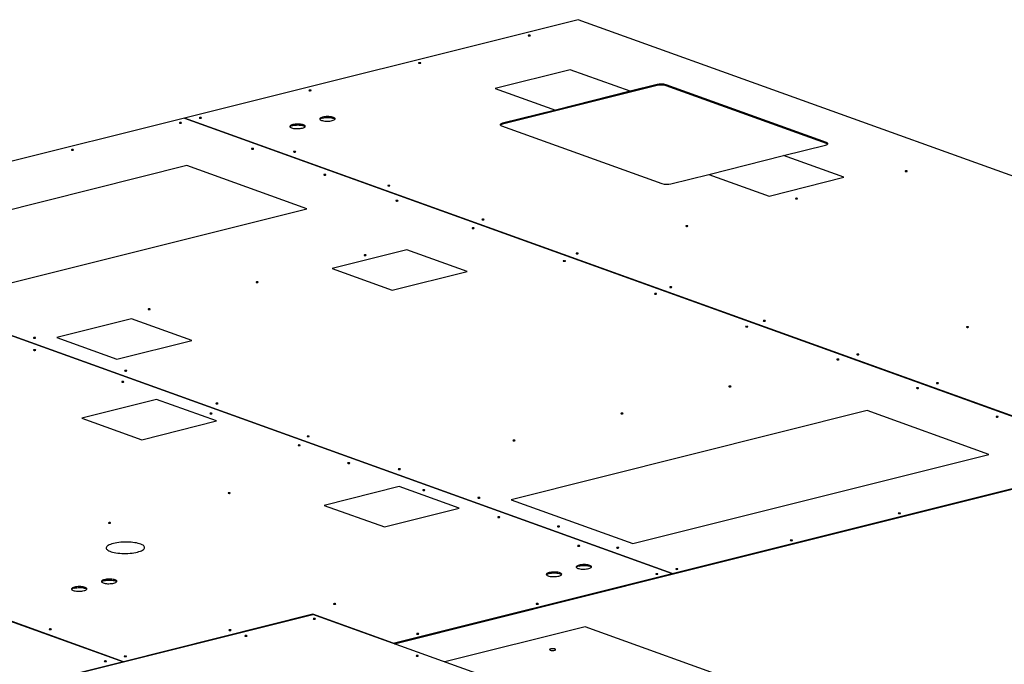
# Model space of a CAD drawing. Header units: millimetres. Extents: x 0 to 841, y 0 to 594.
# Tile 60 of 177: x 201 to 278, y 222 to 273. Entities that reach past the tile are written whole.
import ezdxf

# ---------------------------------------------------------------- set-up
doc = ezdxf.new("R2010")
doc.units = ezdxf.units.MM
doc.layers.add('TRAIT-FORT', color=4, linetype='Continuous', lineweight=25)

msp = doc.modelspace()

# ---------------------------------------------------------------- linework, layer by layer
at = {"layer": 'TRAIT-FORT', "color": 4, "linetype": 'Continuous', "lineweight": 25}
for p, q in [((244.529, 272.69), (213.754, 264.994)), ((318.489, 246.076), (244.529, 272.69)), ((243.902, 268.783), (238.059, 267.322)), ((248.603, 267.092), (243.902, 268.783)), ((238.059, 267.322), (242.76, 265.63)), ((250.704, 267.545), (238.628, 264.525)), ((248.603, 267.092), (242.76, 265.63)), ((250.703, 267.617), (248.603, 267.092)), ((250.703, 267.617), (250.704, 267.545)), ((263.942, 263.091), (251.407, 267.601)), ((251.407, 267.601), (251.407, 267.53)), ((263.943, 263.019), (251.407, 267.53)), ((242.76, 265.63), (238.627, 264.597)), ((213.75, 264.993), (177.914, 256.031)), ((213.75, 264.993), (287.71, 238.378)), ((287.714, 238.379), (213.754, 264.994)), ((213.754, 264.994), (213.754, 264.991)), ((238.551, 264.386), (251.087, 259.876)), ((238.627, 264.597), (238.628, 264.525)), ((260.596, 262.063), (263.866, 262.88)), ((263.942, 263.091), (263.943, 263.019)), ((254.753, 260.602), (260.596, 262.063)), ((265.298, 260.371), (260.596, 262.063)), ((213.953, 261.286), (186.077, 254.315)), ((223.313, 257.918), (213.953, 261.286)), ((251.789, 259.86), (254.753, 260.602)), ((254.753, 260.602), (259.454, 258.91)), ((259.454, 258.91), (265.298, 260.371)), ((195.437, 250.947), (223.313, 257.918)), ((177.911, 256.03), (251.87, 229.416)), ((251.874, 229.417), (177.914, 256.031)), ((231.146, 254.698), (225.302, 253.237)), ((235.847, 253.006), (231.146, 254.698)), ((225.302, 253.237), (230.003, 251.545)), ((230.003, 251.545), (235.847, 253.006)), ((209.622, 249.315), (203.779, 247.854)), ((214.324, 247.624), (209.622, 249.315)), ((203.779, 247.854), (208.48, 246.162)), ((208.48, 246.162), (214.324, 247.624)), ((141.292, 246.872), (208.984, 222.513)), ((208.987, 222.514), (141.296, 246.873)), ((211.574, 243.018), (205.73, 241.556)), ((216.274, 241.326), (211.574, 243.018)), ((267.134, 242.134), (239.305, 235.175)), ((276.623, 238.719), (267.134, 242.134)), ((205.73, 241.556), (210.431, 239.865)), ((210.431, 239.865), (216.274, 241.326)), ((248.795, 231.76), (276.623, 238.719)), ((251.874, 229.417), (287.71, 238.378)), ((251.875, 229.345), (287.71, 238.307)), ((230.534, 236.195), (224.69, 234.734)), ((235.234, 234.503), (230.534, 236.195)), ((239.305, 235.175), (248.795, 231.76)), ((224.69, 234.734), (229.391, 233.042)), ((229.391, 233.042), (235.234, 234.503)), ((230.062, 223.962), (251.87, 229.416)), ((251.871, 229.344), (251.87, 229.416)), ((251.874, 229.417), (251.875, 229.345)), ((230.176, 223.919), (251.871, 229.344)), ((251.871, 229.346), (251.875, 229.345)), ((187.954, 217.253), (223.794, 226.215)), ((223.795, 226.217), (208.987, 222.514)), ((299.631, 198.926), (223.794, 226.215)), ((230.062, 223.962), (223.795, 226.217)), ((223.795, 226.215), (223.795, 226.217)), ((245.073, 225.241), (234.116, 222.501)), ((319.033, 198.627), (245.073, 225.241)), ((230.062, 223.96), (230.062, 223.962)), ((208.984, 222.513), (170.814, 212.968)), ((208.984, 222.511), (208.984, 222.513)), ((208.987, 222.512), (208.987, 222.514))]:
    msp.add_line(p, q, dxfattribs=at)
at = {"layer": 'TRAIT-FORT', "color": 4, "linetype": 'Continuous', "lineweight": 25, "flags": 128}
for points in [[(240.767, 271.43), (240.789, 271.438), (240.799, 271.447), (240.796, 271.457), (240.781, 271.466), (240.755, 271.472), (240.723, 271.474), (240.69, 271.473), (240.661, 271.468), (240.64, 271.46), (240.63, 271.451), (240.633, 271.441), (240.648, 271.432), (240.674, 271.426), (240.705, 271.424), (240.738, 271.425), (240.767, 271.43)], [(232.197, 269.287), (232.219, 269.294), (232.229, 269.304), (232.226, 269.314), (232.21, 269.322), (232.185, 269.328), (232.153, 269.331), (232.12, 269.33), (232.09, 269.325), (232.069, 269.317), (232.059, 269.308), (232.062, 269.298), (232.078, 269.289), (232.103, 269.283), (232.135, 269.28), (232.168, 269.282), (232.197, 269.287)], [(223.627, 267.143), (223.648, 267.151), (223.658, 267.161), (223.655, 267.17), (223.64, 267.179), (223.614, 267.185), (223.583, 267.188), (223.55, 267.187), (223.52, 267.182), (223.499, 267.174), (223.489, 267.164), (223.492, 267.155), (223.507, 267.146), (223.533, 267.14), (223.565, 267.137), (223.597, 267.138), (223.627, 267.143)], [(215.056, 265), (215.078, 265.008), (215.088, 265.017), (215.085, 265.027), (215.07, 265.036), (215.044, 265.042), (215.012, 265.045), (214.979, 265.043), (214.95, 265.038), (214.929, 265.031), (214.919, 265.021), (214.922, 265.011), (214.937, 265.003), (214.963, 264.997), (214.994, 264.994), (215.027, 264.995), (215.056, 265)], [(225.314, 264.804), (225.389, 264.826), (225.452, 264.852), (225.498, 264.88), (225.527, 264.91), (225.538, 264.942), (225.531, 264.972), (225.506, 265.002), (225.464, 265.031), (225.406, 265.056), (225.333, 265.078), (225.249, 265.095), (225.155, 265.108), (225.054, 265.115), (224.95, 265.118), (224.846, 265.115), (224.745, 265.106), (224.649, 265.093), (224.562, 265.074), (224.487, 265.052), (224.425, 265.026), (224.379, 264.998), (224.349, 264.967), (224.338, 264.936), (224.345, 264.905), (224.37, 264.875), (224.412, 264.847), (224.471, 264.822), (224.543, 264.8), (224.628, 264.783), (224.721, 264.77), (224.822, 264.762), (224.926, 264.76), (225.03, 264.763), (225.132, 264.772), (225.227, 264.785), (225.314, 264.804)], [(224.563, 265.003), (224.65, 265.021), (224.746, 265.034), (224.847, 265.043), (224.951, 265.046), (225.055, 265.044), (225.155, 265.036), (225.25, 265.023), (225.334, 265.006), (225.407, 264.984), (225.464, 264.959), (225.507, 264.931), (225.526, 264.91)], [(213.498, 264.61), (213.52, 264.618), (213.53, 264.628), (213.527, 264.637), (213.511, 264.646), (213.486, 264.652), (213.454, 264.655), (213.421, 264.654), (213.392, 264.649), (213.37, 264.641), (213.36, 264.631), (213.363, 264.622), (213.379, 264.613), (213.404, 264.607), (213.436, 264.604), (213.469, 264.605), (213.498, 264.61)], [(222.977, 264.219), (223.052, 264.241), (223.114, 264.267), (223.16, 264.296), (223.189, 264.326), (223.2, 264.357), (223.194, 264.388), (223.169, 264.418), (223.126, 264.446), (223.068, 264.471), (222.996, 264.493), (222.911, 264.51), (222.817, 264.523), (222.717, 264.531), (222.613, 264.533), (222.509, 264.53), (222.407, 264.521), (222.311, 264.508), (222.224, 264.49), (222.149, 264.467), (222.088, 264.441), (222.041, 264.413), (222.012, 264.383), (222.001, 264.352), (222.008, 264.321), (222.033, 264.291), (222.075, 264.263), (222.133, 264.237), (222.205, 264.216), (222.29, 264.198), (222.384, 264.185), (222.484, 264.178), (222.588, 264.176), (222.693, 264.179), (222.794, 264.187), (222.89, 264.201), (222.977, 264.219)], [(222.225, 264.418), (222.312, 264.436), (222.408, 264.45), (222.51, 264.458), (222.614, 264.462), (222.718, 264.459), (222.818, 264.452), (222.912, 264.439), (222.997, 264.421), (223.069, 264.4), (223.127, 264.374), (223.17, 264.346), (223.189, 264.325)], [(238.627, 264.597), (238.557, 264.576), (238.502, 264.551), (238.464, 264.524), (238.443, 264.495), (238.442, 264.466), (238.461, 264.437), (238.497, 264.41), (238.551, 264.386)], [(205.056, 262.499), (205.078, 262.507), (205.088, 262.517), (205.085, 262.526), (205.07, 262.535), (205.044, 262.541), (205.012, 262.544), (204.979, 262.542), (204.95, 262.538), (204.929, 262.53), (204.919, 262.52), (204.921, 262.511), (204.937, 262.502), (204.963, 262.496), (204.994, 262.493), (205.027, 262.494), (205.056, 262.499)], [(219.139, 262.58), (219.16, 262.588), (219.17, 262.598), (219.167, 262.608), (219.152, 262.616), (219.127, 262.622), (219.095, 262.625), (219.062, 262.624), (219.033, 262.619), (219.011, 262.611), (219.002, 262.601), (219.005, 262.592), (219.02, 262.583), (219.045, 262.577), (219.077, 262.574), (219.11, 262.576), (219.139, 262.58)], [(263.866, 262.88), (263.936, 262.901), (263.991, 262.926), (264.029, 262.953), (264.049, 262.982), (264.05, 263.012), (264.032, 263.04), (263.996, 263.067), (263.942, 263.091)], [(222.421, 262.35), (222.443, 262.358), (222.452, 262.367), (222.449, 262.377), (222.434, 262.386), (222.409, 262.392), (222.377, 262.394), (222.344, 262.393), (222.314, 262.388), (222.293, 262.38), (222.283, 262.371), (222.286, 262.361), (222.302, 262.353), (222.327, 262.347), (222.359, 262.344), (222.392, 262.345), (222.421, 262.35)], [(224.78, 260.551), (224.802, 260.558), (224.812, 260.568), (224.808, 260.578), (224.793, 260.586), (224.768, 260.592), (224.736, 260.595), (224.703, 260.594), (224.674, 260.589), (224.652, 260.581), (224.642, 260.572), (224.645, 260.562), (224.661, 260.553), (224.686, 260.547), (224.718, 260.544), (224.751, 260.546), (224.78, 260.551)], [(270.226, 260.829), (270.247, 260.837), (270.257, 260.846), (270.254, 260.856), (270.239, 260.865), (270.213, 260.871), (270.182, 260.874), (270.149, 260.872), (270.119, 260.868), (270.098, 260.86), (270.088, 260.85), (270.091, 260.841), (270.107, 260.832), (270.132, 260.826), (270.164, 260.823), (270.197, 260.824), (270.226, 260.829)], [(229.786, 259.7), (229.807, 259.708), (229.817, 259.717), (229.814, 259.727), (229.799, 259.735), (229.773, 259.742), (229.742, 259.744), (229.709, 259.743), (229.679, 259.738), (229.658, 259.73), (229.648, 259.721), (229.651, 259.711), (229.666, 259.702), (229.691, 259.696), (229.723, 259.694), (229.756, 259.695), (229.786, 259.7)], [(261.656, 258.686), (261.677, 258.694), (261.687, 258.703), (261.684, 258.713), (261.669, 258.722), (261.643, 258.728), (261.612, 258.73), (261.579, 258.729), (261.549, 258.724), (261.528, 258.717), (261.518, 258.707), (261.521, 258.697), (261.536, 258.689), (261.561, 258.683), (261.594, 258.68), (261.626, 258.681), (261.656, 258.686)], [(230.421, 258.521), (230.442, 258.529), (230.452, 258.538), (230.449, 258.548), (230.434, 258.556), (230.409, 258.562), (230.377, 258.565), (230.344, 258.564), (230.315, 258.559), (230.293, 258.551), (230.284, 258.542), (230.286, 258.532), (230.302, 258.523), (230.327, 258.517), (230.359, 258.515), (230.392, 258.516), (230.421, 258.521)], [(237.15, 257.05), (237.172, 257.057), (237.182, 257.067), (237.178, 257.077), (237.163, 257.085), (237.138, 257.091), (237.106, 257.094), (237.073, 257.093), (237.044, 257.088), (237.023, 257.08), (237.013, 257.071), (237.015, 257.061), (237.031, 257.052), (237.056, 257.046), (237.088, 257.043), (237.121, 257.045), (237.15, 257.05)], [(236.376, 256.378), (236.397, 256.386), (236.407, 256.395), (236.404, 256.405), (236.388, 256.414), (236.363, 256.42), (236.331, 256.423), (236.298, 256.421), (236.269, 256.416), (236.248, 256.409), (236.238, 256.399), (236.241, 256.389), (236.256, 256.381), (236.282, 256.375), (236.313, 256.372), (236.346, 256.373), (236.376, 256.378)], [(253.085, 256.543), (253.107, 256.55), (253.117, 256.56), (253.113, 256.57), (253.098, 256.578), (253.073, 256.585), (253.041, 256.587), (253.008, 256.586), (252.979, 256.581), (252.957, 256.573), (252.948, 256.564), (252.95, 256.554), (252.966, 256.545), (252.991, 256.539), (253.023, 256.537), (253.056, 256.538), (253.085, 256.543)], [(227.934, 254.267), (227.955, 254.275), (227.965, 254.284), (227.962, 254.294), (227.947, 254.303), (227.922, 254.309), (227.889, 254.311), (227.857, 254.31), (227.827, 254.305), (227.806, 254.297), (227.796, 254.288), (227.799, 254.278), (227.814, 254.27), (227.84, 254.263), (227.871, 254.261), (227.904, 254.262), (227.934, 254.267)], [(244.515, 254.399), (244.536, 254.407), (244.546, 254.417), (244.543, 254.427), (244.528, 254.435), (244.502, 254.441), (244.471, 254.444), (244.438, 254.443), (244.408, 254.438), (244.387, 254.43), (244.377, 254.42), (244.38, 254.411), (244.396, 254.402), (244.421, 254.396), (244.453, 254.393), (244.486, 254.395), (244.515, 254.399)], [(243.505, 253.812), (243.527, 253.82), (243.536, 253.83), (243.533, 253.84), (243.518, 253.848), (243.493, 253.854), (243.461, 253.857), (243.428, 253.856), (243.399, 253.851), (243.377, 253.843), (243.367, 253.833), (243.37, 253.824), (243.386, 253.815), (243.411, 253.809), (243.442, 253.806), (243.476, 253.807), (243.505, 253.812)], [(219.492, 252.156), (219.513, 252.164), (219.523, 252.173), (219.52, 252.183), (219.505, 252.192), (219.48, 252.197), (219.448, 252.2), (219.415, 252.199), (219.385, 252.194), (219.364, 252.186), (219.354, 252.177), (219.357, 252.167), (219.372, 252.158), (219.398, 252.152), (219.429, 252.15), (219.463, 252.151), (219.492, 252.156)], [(251.827, 251.768), (251.848, 251.776), (251.858, 251.785), (251.856, 251.795), (251.84, 251.804), (251.815, 251.81), (251.783, 251.812), (251.75, 251.811), (251.721, 251.806), (251.7, 251.799), (251.69, 251.789), (251.693, 251.779), (251.708, 251.771), (251.733, 251.765), (251.765, 251.762), (251.798, 251.763), (251.827, 251.768)], [(250.635, 251.247), (250.656, 251.255), (250.666, 251.264), (250.663, 251.274), (250.648, 251.283), (250.622, 251.289), (250.59, 251.291), (250.557, 251.29), (250.528, 251.285), (250.507, 251.277), (250.497, 251.268), (250.5, 251.258), (250.515, 251.249), (250.541, 251.243), (250.572, 251.241), (250.605, 251.242), (250.635, 251.247)], [(211.05, 250.045), (211.071, 250.052), (211.081, 250.062), (211.079, 250.072), (211.063, 250.08), (211.038, 250.086), (211.006, 250.089), (210.973, 250.088), (210.944, 250.083), (210.922, 250.075), (210.912, 250.066), (210.916, 250.056), (210.931, 250.047), (210.956, 250.041), (210.988, 250.039), (211.021, 250.04), (211.05, 250.045)], [(257.764, 248.681), (257.785, 248.689), (257.795, 248.699), (257.792, 248.708), (257.777, 248.717), (257.752, 248.723), (257.72, 248.726), (257.687, 248.724), (257.658, 248.72), (257.637, 248.712), (257.627, 248.702), (257.629, 248.692), (257.645, 248.684), (257.67, 248.678), (257.702, 248.675), (257.735, 248.676), (257.764, 248.681)], [(259.14, 249.137), (259.161, 249.145), (259.171, 249.154), (259.168, 249.164), (259.153, 249.173), (259.127, 249.179), (259.095, 249.181), (259.062, 249.18), (259.033, 249.175), (259.012, 249.167), (259.002, 249.158), (259.005, 249.148), (259.02, 249.139), (259.046, 249.133), (259.077, 249.131), (259.11, 249.132), (259.14, 249.137)], [(275.022, 248.649), (275.044, 248.656), (275.054, 248.666), (275.051, 248.676), (275.035, 248.684), (275.01, 248.691), (274.978, 248.693), (274.945, 248.692), (274.916, 248.687), (274.895, 248.679), (274.885, 248.67), (274.887, 248.66), (274.903, 248.651), (274.929, 248.645), (274.96, 248.643), (274.993, 248.644), (275.022, 248.649)], [(202.09, 247.804), (202.111, 247.812), (202.122, 247.821), (202.119, 247.831), (202.103, 247.84), (202.078, 247.846), (202.046, 247.848), (202.013, 247.847), (201.984, 247.842), (201.962, 247.835), (201.952, 247.825), (201.956, 247.815), (201.971, 247.807), (201.996, 247.8), (202.028, 247.798), (202.061, 247.799), (202.09, 247.804)], [(202.099, 246.85), (202.12, 246.858), (202.13, 246.868), (202.127, 246.877), (202.112, 246.886), (202.086, 246.892), (202.055, 246.895), (202.022, 246.894), (201.993, 246.889), (201.971, 246.881), (201.961, 246.871), (201.964, 246.862), (201.979, 246.853), (202.005, 246.847), (202.037, 246.844), (202.07, 246.846), (202.099, 246.85)], [(266.452, 246.505), (266.473, 246.513), (266.483, 246.523), (266.481, 246.532), (266.465, 246.541), (266.439, 246.547), (266.408, 246.55), (266.375, 246.549), (266.346, 246.544), (266.324, 246.536), (266.314, 246.526), (266.317, 246.517), (266.333, 246.508), (266.358, 246.502), (266.39, 246.499), (266.423, 246.501), (266.452, 246.505)], [(264.894, 246.116), (264.915, 246.124), (264.925, 246.133), (264.922, 246.143), (264.907, 246.151), (264.881, 246.158), (264.85, 246.16), (264.817, 246.159), (264.788, 246.154), (264.766, 246.146), (264.756, 246.137), (264.759, 246.127), (264.774, 246.118), (264.8, 246.112), (264.831, 246.11), (264.864, 246.111), (264.894, 246.116)], [(209.22, 245.238), (209.241, 245.246), (209.251, 245.256), (209.248, 245.266), (209.233, 245.274), (209.207, 245.28), (209.176, 245.283), (209.143, 245.282), (209.113, 245.277), (209.092, 245.269), (209.082, 245.259), (209.085, 245.25), (209.1, 245.241), (209.126, 245.235), (209.157, 245.232), (209.191, 245.233), (209.22, 245.238)], [(208.993, 244.369), (209.015, 244.377), (209.025, 244.387), (209.022, 244.396), (209.006, 244.405), (208.981, 244.411), (208.949, 244.414), (208.916, 244.413), (208.887, 244.408), (208.866, 244.4), (208.856, 244.39), (208.858, 244.381), (208.874, 244.372), (208.9, 244.366), (208.931, 244.363), (208.964, 244.365), (208.993, 244.369)], [(256.452, 244.005), (256.473, 244.012), (256.483, 244.022), (256.481, 244.032), (256.465, 244.04), (256.439, 244.046), (256.408, 244.049), (256.375, 244.048), (256.346, 244.043), (256.324, 244.035), (256.314, 244.026), (256.317, 244.016), (256.332, 244.007), (256.358, 244.001), (256.39, 243.998), (256.423, 244), (256.452, 244.005)], [(272.673, 244.267), (272.694, 244.275), (272.704, 244.284), (272.701, 244.294), (272.686, 244.303), (272.66, 244.309), (272.629, 244.311), (272.596, 244.31), (272.566, 244.305), (272.545, 244.297), (272.535, 244.288), (272.538, 244.278), (272.553, 244.269), (272.579, 244.264), (272.611, 244.261), (272.644, 244.262), (272.673, 244.267)], [(271.115, 243.877), (271.136, 243.885), (271.146, 243.894), (271.143, 243.904), (271.128, 243.913), (271.102, 243.919), (271.07, 243.922), (271.037, 243.92), (271.008, 243.916), (270.987, 243.908), (270.977, 243.898), (270.98, 243.888), (270.995, 243.88), (271.02, 243.874), (271.052, 243.871), (271.085, 243.872), (271.115, 243.877)], [(216.349, 242.673), (216.371, 242.681), (216.381, 242.69), (216.378, 242.7), (216.362, 242.709), (216.337, 242.715), (216.305, 242.717), (216.272, 242.716), (216.243, 242.711), (216.221, 242.703), (216.211, 242.694), (216.214, 242.684), (216.23, 242.675), (216.255, 242.669), (216.287, 242.667), (216.32, 242.668), (216.349, 242.673)], [(215.888, 241.888), (215.909, 241.896), (215.919, 241.906), (215.916, 241.916), (215.901, 241.924), (215.875, 241.93), (215.844, 241.933), (215.811, 241.932), (215.781, 241.927), (215.76, 241.919), (215.75, 241.909), (215.753, 241.9), (215.769, 241.891), (215.794, 241.885), (215.826, 241.882), (215.859, 241.884), (215.888, 241.888)], [(248.01, 241.894), (248.032, 241.901), (248.042, 241.911), (248.039, 241.921), (248.023, 241.929), (247.998, 241.935), (247.966, 241.938), (247.933, 241.937), (247.904, 241.932), (247.882, 241.924), (247.872, 241.915), (247.875, 241.905), (247.891, 241.896), (247.916, 241.89), (247.948, 241.887), (247.981, 241.889), (248.01, 241.894)], [(277.335, 241.639), (277.357, 241.646), (277.367, 241.656), (277.363, 241.666), (277.348, 241.674), (277.323, 241.68), (277.291, 241.683), (277.258, 241.682), (277.229, 241.677), (277.208, 241.669), (277.197, 241.66), (277.2, 241.65), (277.216, 241.641), (277.241, 241.635), (277.273, 241.632), (277.306, 241.634), (277.335, 241.639)], [(223.479, 240.107), (223.5, 240.115), (223.51, 240.125), (223.507, 240.134), (223.492, 240.143), (223.467, 240.149), (223.435, 240.152), (223.402, 240.15), (223.372, 240.146), (223.351, 240.138), (223.341, 240.128), (223.344, 240.118), (223.36, 240.11), (223.385, 240.104), (223.416, 240.101), (223.449, 240.102), (223.479, 240.107)], [(222.782, 239.407), (222.804, 239.415), (222.814, 239.425), (222.811, 239.435), (222.796, 239.443), (222.77, 239.449), (222.738, 239.452), (222.705, 239.451), (222.676, 239.446), (222.655, 239.438), (222.645, 239.428), (222.648, 239.419), (222.663, 239.41), (222.688, 239.404), (222.72, 239.401), (222.753, 239.403), (222.782, 239.407)], [(239.568, 239.782), (239.59, 239.79), (239.6, 239.8), (239.597, 239.809), (239.581, 239.818), (239.556, 239.824), (239.524, 239.827), (239.491, 239.826), (239.462, 239.821), (239.441, 239.813), (239.431, 239.803), (239.433, 239.794), (239.449, 239.785), (239.475, 239.779), (239.506, 239.776), (239.539, 239.777), (239.568, 239.782)], [(226.653, 238.015), (226.674, 238.023), (226.684, 238.032), (226.681, 238.042), (226.666, 238.051), (226.64, 238.056), (226.609, 238.059), (226.576, 238.058), (226.546, 238.053), (226.525, 238.045), (226.515, 238.036), (226.518, 238.026), (226.533, 238.017), (226.559, 238.011), (226.59, 238.009), (226.623, 238.01), (226.653, 238.015)], [(230.608, 237.542), (230.63, 237.549), (230.64, 237.559), (230.637, 237.569), (230.622, 237.577), (230.596, 237.584), (230.564, 237.586), (230.531, 237.585), (230.502, 237.58), (230.481, 237.572), (230.471, 237.563), (230.474, 237.553), (230.489, 237.544), (230.515, 237.538), (230.546, 237.536), (230.579, 237.537), (230.608, 237.542)], [(217.305, 235.677), (217.326, 235.685), (217.336, 235.694), (217.334, 235.704), (217.318, 235.713), (217.293, 235.719), (217.261, 235.721), (217.228, 235.72), (217.199, 235.715), (217.178, 235.708), (217.168, 235.698), (217.171, 235.688), (217.186, 235.68), (217.211, 235.674), (217.243, 235.671), (217.276, 235.672), (217.305, 235.677)], [(232.518, 235.904), (232.54, 235.912), (232.549, 235.921), (232.547, 235.931), (232.532, 235.94), (232.506, 235.946), (232.474, 235.948), (232.441, 235.947), (232.412, 235.942), (232.391, 235.934), (232.381, 235.925), (232.384, 235.915), (232.399, 235.907), (232.424, 235.901), (232.456, 235.898), (232.489, 235.899), (232.518, 235.904)], [(236.829, 235.303), (236.851, 235.311), (236.861, 235.32), (236.857, 235.33), (236.842, 235.339), (236.817, 235.345), (236.785, 235.348), (236.752, 235.346), (236.722, 235.342), (236.701, 235.334), (236.691, 235.324), (236.694, 235.314), (236.71, 235.306), (236.735, 235.3), (236.767, 235.297), (236.8, 235.298), (236.829, 235.303)], [(269.696, 234.09), (269.718, 234.097), (269.728, 234.107), (269.725, 234.117), (269.71, 234.125), (269.684, 234.132), (269.652, 234.134), (269.62, 234.133), (269.59, 234.128), (269.569, 234.12), (269.559, 234.111), (269.562, 234.101), (269.577, 234.092), (269.602, 234.086), (269.634, 234.083), (269.667, 234.085), (269.696, 234.09)], [(207.958, 233.339), (207.979, 233.347), (207.989, 233.357), (207.986, 233.367), (207.97, 233.375), (207.945, 233.381), (207.914, 233.384), (207.881, 233.383), (207.851, 233.378), (207.83, 233.37), (207.82, 233.36), (207.823, 233.351), (207.838, 233.342), (207.864, 233.336), (207.895, 233.333), (207.928, 233.335), (207.958, 233.339)], [(238.384, 233.793), (238.405, 233.801), (238.415, 233.811), (238.412, 233.82), (238.397, 233.829), (238.371, 233.835), (238.34, 233.838), (238.307, 233.836), (238.277, 233.832), (238.256, 233.824), (238.246, 233.814), (238.249, 233.804), (238.265, 233.796), (238.29, 233.79), (238.322, 233.787), (238.355, 233.788), (238.384, 233.793)], [(243.05, 233.065), (243.071, 233.072), (243.081, 233.082), (243.078, 233.092), (243.063, 233.1), (243.037, 233.106), (243.006, 233.109), (242.973, 233.108), (242.943, 233.103), (242.922, 233.095), (242.912, 233.086), (242.915, 233.076), (242.931, 233.067), (242.956, 233.061), (242.988, 233.058), (243.021, 233.06), (243.05, 233.065)], [(208.201, 231.757), (208.08, 231.723), (207.972, 231.686), (207.877, 231.646), (207.797, 231.603), (207.733, 231.558), (207.686, 231.511), (207.655, 231.463), (207.642, 231.415), (207.646, 231.367), (207.669, 231.319), (207.708, 231.272), (207.764, 231.227), (207.836, 231.185), (207.923, 231.145), (208.025, 231.108), (208.14, 231.075), (208.267, 231.046), (208.404, 231.022), (208.549, 231.002), (208.702, 230.987), (208.86, 230.977), (209.02, 230.972), (209.183, 230.972), (209.344, 230.978), (209.504, 230.989), (209.659, 231.005), (209.808, 231.025), (209.95, 231.051), (210.082, 231.08), (210.202, 231.114), (210.311, 231.151), (210.406, 231.191), (210.485, 231.234), (210.549, 231.279), (210.597, 231.326), (210.628, 231.374), (210.641, 231.422), (210.636, 231.471), (210.614, 231.518), (210.575, 231.565), (210.519, 231.61), (210.447, 231.652), (210.359, 231.692), (210.257, 231.729), (210.143, 231.762), (210.016, 231.791), (209.879, 231.815), (209.734, 231.835), (209.581, 231.85), (209.423, 231.86), (209.262, 231.865), (209.1, 231.865), (208.938, 231.859), (208.779, 231.848), (208.624, 231.832), (208.475, 231.812), (208.333, 231.787), (208.201, 231.757)], [(261.255, 231.979), (261.276, 231.986), (261.286, 231.996), (261.283, 232.006), (261.268, 232.014), (261.242, 232.02), (261.211, 232.023), (261.178, 232.022), (261.148, 232.017), (261.127, 232.009), (261.117, 232), (261.12, 231.99), (261.135, 231.981), (261.161, 231.975), (261.193, 231.972), (261.226, 231.974), (261.255, 231.979)], [(244.626, 231.547), (244.647, 231.555), (244.657, 231.565), (244.654, 231.574), (244.638, 231.583), (244.613, 231.589), (244.582, 231.592), (244.548, 231.591), (244.519, 231.586), (244.498, 231.578), (244.488, 231.568), (244.491, 231.558), (244.506, 231.55), (244.532, 231.544), (244.563, 231.541), (244.596, 231.542), (244.626, 231.547)], [(247.673, 231.401), (247.694, 231.409), (247.704, 231.419), (247.701, 231.428), (247.685, 231.437), (247.66, 231.443), (247.629, 231.446), (247.595, 231.445), (247.566, 231.44), (247.544, 231.432), (247.535, 231.422), (247.538, 231.412), (247.553, 231.404), (247.578, 231.398), (247.61, 231.395), (247.643, 231.396), (247.673, 231.401)], [(243.021, 229.206), (243.097, 229.229), (243.159, 229.254), (243.205, 229.283), (243.234, 229.313), (243.245, 229.344), (243.238, 229.375), (243.213, 229.405), (243.171, 229.433), (243.113, 229.459), (243.04, 229.48), (242.956, 229.498), (242.862, 229.51), (242.761, 229.518), (242.658, 229.52), (242.553, 229.517), (242.452, 229.509), (242.356, 229.495), (242.269, 229.477), (242.194, 229.455), (242.132, 229.429), (242.086, 229.4), (242.057, 229.37), (242.045, 229.339), (242.053, 229.308), (242.077, 229.278), (242.119, 229.25), (242.178, 229.225), (242.25, 229.203), (242.335, 229.185), (242.428, 229.173), (242.529, 229.165), (242.633, 229.163), (242.737, 229.166), (242.839, 229.174), (242.934, 229.188), (243.021, 229.206)], [(242.27, 229.405), (242.357, 229.424), (242.453, 229.437), (242.554, 229.446), (242.659, 229.449), (242.762, 229.447), (242.863, 229.439), (242.957, 229.426), (243.041, 229.409), (243.114, 229.387), (243.172, 229.362), (243.214, 229.334), (243.234, 229.313)], [(245.359, 229.791), (245.434, 229.813), (245.496, 229.839), (245.542, 229.867), (245.571, 229.898), (245.582, 229.929), (245.575, 229.96), (245.551, 229.99), (245.509, 230.018), (245.45, 230.043), (245.378, 230.065), (245.293, 230.082), (245.2, 230.095), (245.099, 230.103), (244.995, 230.105), (244.891, 230.102), (244.789, 230.093), (244.693, 230.08), (244.607, 230.061), (244.531, 230.039), (244.469, 230.013), (244.423, 229.985), (244.394, 229.955), (244.383, 229.924), (244.39, 229.893), (244.415, 229.863), (244.457, 229.835), (244.515, 229.809), (244.588, 229.787), (244.672, 229.77), (244.766, 229.757), (244.866, 229.75), (244.97, 229.747), (245.075, 229.751), (245.176, 229.759), (245.272, 229.773), (245.359, 229.791)], [(244.608, 229.99), (244.694, 230.008), (244.79, 230.022), (244.892, 230.03), (244.996, 230.033), (245.1, 230.031), (245.2, 230.023), (245.294, 230.011), (245.378, 229.993), (245.451, 229.971), (245.509, 229.946), (245.551, 229.918), (245.571, 229.897)], [(250.737, 229.348), (250.758, 229.356), (250.768, 229.365), (250.765, 229.375), (250.75, 229.384), (250.724, 229.39), (250.693, 229.393), (250.66, 229.391), (250.63, 229.387), (250.609, 229.379), (250.599, 229.369), (250.602, 229.359), (250.617, 229.351), (250.642, 229.345), (250.674, 229.342), (250.707, 229.343), (250.737, 229.348)], [(252.295, 229.738), (252.316, 229.746), (252.326, 229.755), (252.323, 229.765), (252.308, 229.774), (252.282, 229.78), (252.251, 229.782), (252.218, 229.781), (252.188, 229.776), (252.167, 229.768), (252.157, 229.759), (252.16, 229.749), (252.175, 229.74), (252.201, 229.734), (252.233, 229.732), (252.266, 229.733), (252.295, 229.738)], [(208.245, 228.652), (208.321, 228.675), (208.383, 228.7), (208.429, 228.729), (208.458, 228.759), (208.469, 228.79), (208.462, 228.821), (208.437, 228.851), (208.395, 228.879), (208.337, 228.904), (208.264, 228.926), (208.18, 228.944), (208.086, 228.957), (207.985, 228.964), (207.881, 228.966), (207.777, 228.963), (207.676, 228.955), (207.58, 228.941), (207.493, 228.923), (207.418, 228.901), (207.356, 228.875), (207.31, 228.846), (207.28, 228.816), (207.269, 228.785), (207.276, 228.754), (207.301, 228.724), (207.343, 228.696), (207.402, 228.671), (207.474, 228.649), (207.559, 228.631), (207.652, 228.619), (207.753, 228.611), (207.857, 228.609), (207.961, 228.612), (208.063, 228.62), (208.158, 228.634), (208.245, 228.652)], [(207.494, 228.851), (207.581, 228.87), (207.677, 228.883), (207.778, 228.892), (207.882, 228.895), (207.986, 228.893), (208.087, 228.885), (208.181, 228.872), (208.265, 228.855), (208.338, 228.833), (208.395, 228.808), (208.438, 228.779), (208.457, 228.759)], [(205.908, 228.068), (205.983, 228.09), (206.045, 228.116), (206.091, 228.144), (206.12, 228.175), (206.131, 228.206), (206.125, 228.237), (206.1, 228.267), (206.057, 228.295), (205.999, 228.32), (205.927, 228.342), (205.843, 228.359), (205.748, 228.372), (205.648, 228.38), (205.544, 228.382), (205.44, 228.379), (205.338, 228.37), (205.242, 228.357), (205.156, 228.338), (205.08, 228.316), (205.019, 228.29), (204.973, 228.262), (204.943, 228.232), (204.932, 228.2), (204.939, 228.17), (204.964, 228.139), (205.006, 228.111), (205.064, 228.086), (205.137, 228.064), (205.221, 228.047), (205.315, 228.034), (205.415, 228.027), (205.519, 228.024), (205.624, 228.027), (205.725, 228.036), (205.821, 228.049), (205.908, 228.068)], [(205.156, 228.267), (205.243, 228.285), (205.339, 228.299), (205.441, 228.307), (205.545, 228.31), (205.649, 228.308), (205.749, 228.3), (205.843, 228.288), (205.928, 228.27), (206, 228.248), (206.058, 228.223), (206.101, 228.195), (206.12, 228.174)], [(225.554, 227.007), (225.576, 227.015), (225.586, 227.025), (225.583, 227.034), (225.567, 227.043), (225.542, 227.049), (225.51, 227.052), (225.477, 227.051), (225.448, 227.046), (225.427, 227.038), (225.417, 227.028), (225.42, 227.019), (225.435, 227.01), (225.461, 227.004), (225.492, 227.001), (225.525, 227.002), (225.554, 227.007)], [(241.389, 227.011), (241.411, 227.018), (241.421, 227.028), (241.417, 227.038), (241.402, 227.046), (241.377, 227.052), (241.345, 227.055), (241.312, 227.054), (241.282, 227.049), (241.261, 227.041), (241.251, 227.032), (241.254, 227.022), (241.27, 227.013), (241.295, 227.007), (241.327, 227.004), (241.36, 227.006), (241.389, 227.011)], [(223.964, 225.845), (223.985, 225.853), (223.995, 225.862), (223.993, 225.872), (223.977, 225.881), (223.952, 225.887), (223.92, 225.889), (223.887, 225.888), (223.858, 225.883), (223.836, 225.876), (223.827, 225.866), (223.829, 225.856), (223.845, 225.848), (223.87, 225.842), (223.902, 225.839), (223.935, 225.84), (223.964, 225.845)], [(203.323, 225.025), (203.345, 225.033), (203.355, 225.043), (203.352, 225.053), (203.337, 225.061), (203.311, 225.067), (203.279, 225.07), (203.246, 225.069), (203.217, 225.064), (203.196, 225.056), (203.186, 225.046), (203.189, 225.037), (203.204, 225.028), (203.229, 225.022), (203.261, 225.019), (203.294, 225.02), (203.323, 225.025)], [(217.372, 224.961), (217.393, 224.969), (217.403, 224.978), (217.4, 224.988), (217.385, 224.997), (217.359, 225.003), (217.328, 225.005), (217.295, 225.004), (217.265, 224.999), (217.244, 224.992), (217.234, 224.982), (217.237, 224.972), (217.252, 224.964), (217.278, 224.957), (217.309, 224.955), (217.342, 224.956), (217.372, 224.961)], [(218.623, 224.509), (218.644, 224.517), (218.654, 224.527), (218.652, 224.537), (218.636, 224.545), (218.611, 224.551), (218.579, 224.554), (218.546, 224.553), (218.517, 224.548), (218.495, 224.54), (218.486, 224.53), (218.489, 224.521), (218.504, 224.512), (218.529, 224.506), (218.561, 224.503), (218.594, 224.505), (218.623, 224.509)], [(232.041, 224.673), (232.063, 224.681), (232.073, 224.69), (232.07, 224.7), (232.055, 224.709), (232.029, 224.715), (231.997, 224.717), (231.964, 224.716), (231.935, 224.711), (231.914, 224.703), (231.904, 224.694), (231.907, 224.684), (231.922, 224.676), (231.947, 224.67), (231.979, 224.667), (232.012, 224.668), (232.041, 224.673)], [(242.687, 223.408), (242.733, 223.423), (242.762, 223.441), (242.775, 223.46), (242.767, 223.48), (242.742, 223.498), (242.7, 223.514), (242.645, 223.524), (242.581, 223.53), (242.515, 223.53), (242.45, 223.524), (242.392, 223.514), (242.347, 223.499), (242.317, 223.48), (242.305, 223.461), (242.312, 223.441), (242.337, 223.423), (242.38, 223.408), (242.434, 223.397), (242.498, 223.391), (242.565, 223.391), (242.63, 223.397), (242.687, 223.408)], [(207.631, 222.525), (207.652, 222.533), (207.662, 222.542), (207.659, 222.552), (207.644, 222.561), (207.618, 222.567), (207.587, 222.569), (207.554, 222.568), (207.524, 222.563), (207.503, 222.556), (207.493, 222.546), (207.496, 222.536), (207.511, 222.528), (207.537, 222.521), (207.568, 222.519), (207.601, 222.52), (207.631, 222.525)], [(209.189, 222.915), (209.21, 222.922), (209.22, 222.932), (209.218, 222.942), (209.202, 222.95), (209.176, 222.957), (209.145, 222.959), (209.112, 222.958), (209.082, 222.953), (209.061, 222.945), (209.051, 222.936), (209.054, 222.926), (209.07, 222.917), (209.095, 222.911), (209.127, 222.908), (209.16, 222.91), (209.189, 222.915)], [(232.008, 222.951), (232.029, 222.958), (232.039, 222.968), (232.036, 222.978), (232.021, 222.986), (231.996, 222.992), (231.963, 222.995), (231.931, 222.994), (231.901, 222.989), (231.88, 222.981), (231.87, 222.972), (231.873, 222.962), (231.888, 222.953), (231.914, 222.947), (231.945, 222.944), (231.978, 222.946), (232.008, 222.951)]]:
    msp.add_lwpolyline(points, dxfattribs=at)
at = {"layer": 'TRAIT-FORT', "color": 4, "linetype": 'Continuous', "lineweight": 25}
for centre, radius, start, end in [((251.025, 266.263), 1.391, 74.09927, 103.37894), ((251.026, 266.192), 1.391, 74.09927, 103.37894), ((224.618, 264.629), 0.377, 98.34607, 134.96037), ((222.28, 264.046), 0.376, 98.30984, 135.01277), ((238.675, 264.205), 0.324, 98.40915, 132.73981), ((263.893, 262.824), 0.201, 43.56695, 75.52459), ((251.467, 261.214), 1.391, 254.12222, 283.38231), ((242.323, 229.034), 0.375, 98.09038, 135.04635), ((244.66, 229.619), 0.375, 98.0837, 135.04502), ((207.548, 228.478), 0.377, 98.32797, 134.98655), ((205.211, 227.893), 0.377, 98.34089, 134.96554)]:
    msp.add_arc(centre, radius, start, end, dxfattribs=at)

doc.saveas('drawing.dxf')
